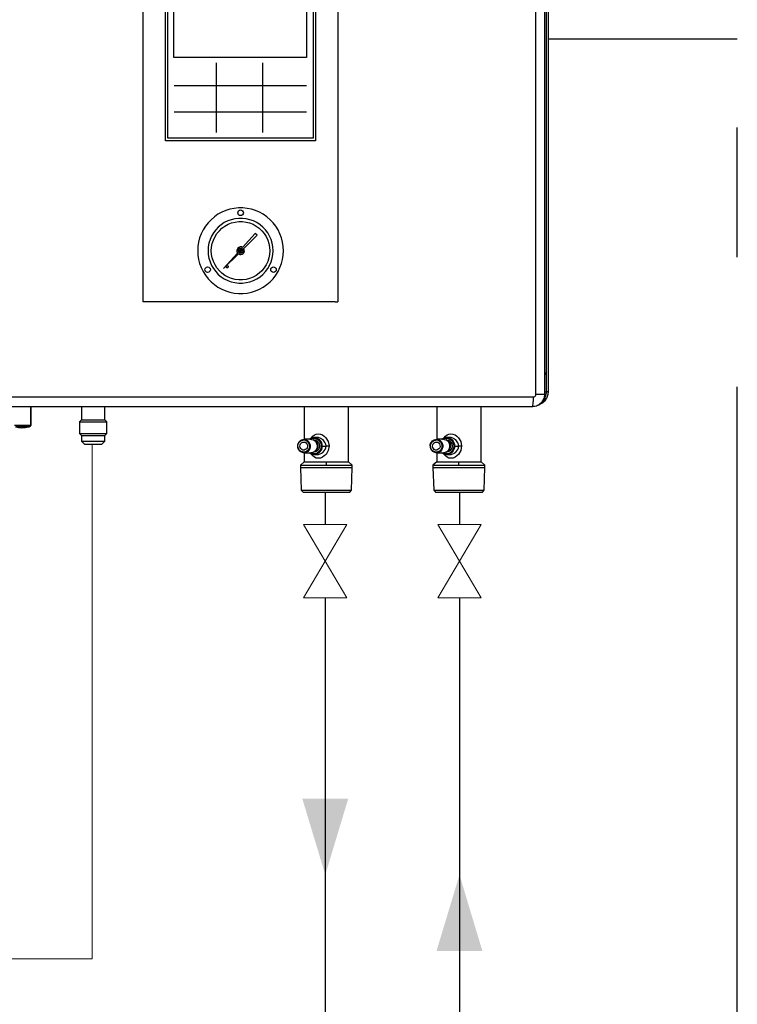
# Model space of a CAD drawing. Header units: millimetres. Extents: x 50532 to 99257, y 49161 to 61325.
# Tile 103 of 256: x 75833 to 76109, y 51378 to 51758. Entities that reach past the tile are written whole.
import ezdxf
from ezdxf.lldxf.tags import DXFTag

# ---------------------------------------------------------------- set-up
doc = ezdxf.new("R2010")
doc.units = ezdxf.units.MM
doc.linetypes.add('CENTER', pattern=[2, 1.25, -0.25, 0.25, -0.25])
for name, color, linetype in [('AQUAREA', 7, 'Continuous'), ('REFRIGERANTE', 251, 'Continuous'), ('SIMBOLI IDRAULICI', 7, 'Continuous')]:
    doc.layers.add(name, color=color, linetype=linetype)
doc.layers.add('COLLEGAMENTI ELETTRICI', color=3, linetype='Continuous', lineweight=30)
doc.layers.add('RITORNO', color=160, linetype='Continuous', lineweight=30)
doc.layers.add('IS_Powrót', color=5, linetype='DASH', lineweight=30, true_color=0x0000ff)
doc.layers.add('IS_Zasilanie', color=1, linetype='SOLID', lineweight=30, true_color=0xff0000)
tags = doc.linetypes.add('DASH', pattern=[15, 10, -5]).pattern_tags.tags
tags[6:7] = [DXFTag(74, 4), DXFTag(75, 0), DXFTag(340, '0'), DXFTag(46, 0.0), DXFTag(50, 0.0), DXFTag(44, 0.0), DXFTag(45, 0.0)]
tags[4:5] = [DXFTag(74, 4), DXFTag(75, 0), DXFTag(340, '0'), DXFTag(46, 0.0), DXFTag(50, 0.0), DXFTag(44, 0.0), DXFTag(45, 0.0)]
tags = doc.linetypes.add('SOLID', pattern=[10, 10, 0]).pattern_tags.tags
tags[6:7] = [DXFTag(74, 4), DXFTag(75, 0), DXFTag(340, '0'), DXFTag(46, 0.0), DXFTag(50, 0.0), DXFTag(44, 0.0), DXFTag(45, 0.0)]
tags[4:5] = [DXFTag(74, 4), DXFTag(75, 0), DXFTag(340, '0'), DXFTag(46, 0.0), DXFTag(50, 0.0), DXFTag(44, 0.0), DXFTag(45, 0.0)]

# ---------------------------------------------------------------- blocks, each defined once
blk = doc.blocks.new('Rubinetto')
at = {"layer": 'SIMBOLI IDRAULICI', "lineweight": 13}
for p, q in [((-2.587, 0.762), (0, -0.762)), ((0, 0.762), (-2.587, -0.762)), ((-2.587, 0.762), (-2.587, -0.762)), ((0, 0.762), (0, -0.762))]:
    blk.add_line(p, q, dxfattribs=at)
blk = doc.blocks.new('serie h')
at = {"layer": 'AQUAREA', "lineweight": -3}
for p, q in [((21774.58, -263.01), (21774.58, -270.42)), ((21779.51, -263.01), (21779.51, -270.42))]:
    blk.add_line(p, q, dxfattribs=at)
for points in [[(21808.54, -298.26), (21808.54, -185.12)], [(21808.54, -298.26), (21808.54, -185.12)], [(21809.46, -185.12), (21809.46, -298.26)], [(21809.46, -185.12), (21809.46, -298.26)], [(21809.67, -297.92), (21809.67, -184.99)], [(21809.67, -297.92), (21809.67, -184.99)], [(21809.85, -184.99), (21809.85, -297.92)], [(21809.85, -184.99), (21809.85, -297.92)], [(21766.85, -288.39), (21766.85, -251.07), (21787.53, -251.07), (21787.53, -288.39)], [(21809.47, -257.54), (21809.47, -259.71)], [(21809.48, -259.7), (21809.47, -259.71)], [(21784.18, -265.46), (21784.18, -265.46), (21784.01, -265.46), (21783.83, -265.46), (21783.65, -265.46), (21783.47, -265.46), (21783.28, -265.46), (21783.1, -265.46), (21770.15, -265.46)], [(21784.18, -268.27), (21784.18, -268.27), (21784.01, -268.27), (21783.83, -268.27), (21783.65, -268.27), (21783.47, -268.27), (21783.28, -268.27), (21783.1, -268.27), (21770.15, -268.27)], [(21781.74, -282.98), (21781.72, -282.52), (21781.65, -282.06), (21781.53, -281.62), (21781.37, -281.18), (21781.17, -280.77), (21780.93, -280.38), (21780.64, -280.01), (21780.33, -279.68), (21779.98, -279.38), (21779.6, -279.11), (21779.19, -278.89), (21778.77, -278.71), (21778.33, -278.57), (21777.88, -278.48), (21777.42, -278.43), (21776.96, -278.43), (21776.5, -278.48), (21776.05, -278.57), (21775.61, -278.71), (21775.18, -278.89), (21774.78, -279.11), (21774.4, -279.38), (21774.05, -279.68), (21773.73, -280.01), (21773.45, -280.38), (21773.21, -280.77), (21773, -281.18), (21772.84, -281.62), (21772.73, -282.06), (21772.66, -282.52), (21772.63, -282.98)], [(21776.9, -278.94), (21776.92, -278.83), (21776.98, -278.74), (21777.08, -278.67), (21777.19, -278.65), (21777.3, -278.67), (21777.4, -278.74), (21777.46, -278.83), (21777.48, -278.94)], [(21777.48, -278.94), (21777.46, -279.06), (21777.4, -279.15), (21777.3, -279.22), (21777.19, -279.24), (21777.08, -279.22), (21776.98, -279.15), (21776.92, -279.06), (21776.9, -278.94)], [(21780.64, -282.98), (21780.61, -282.58), (21780.54, -282.18), (21780.43, -281.8), (21780.27, -281.43), (21780.07, -281.08), (21779.83, -280.76), (21779.55, -280.47), (21779.25, -280.21), (21778.91, -279.99), (21778.55, -279.81), (21778.18, -279.68), (21777.79, -279.58), (21777.39, -279.54), (21776.99, -279.54), (21776.59, -279.58), (21776.2, -279.68), (21775.82, -279.81), (21775.46, -279.99), (21775.13, -280.21), (21774.82, -280.47), (21774.55, -280.76), (21774.31, -281.08), (21774.11, -281.43), (21773.95, -281.8), (21773.83, -282.18), (21773.76, -282.58), (21773.74, -282.98)], [(21774.08, -282.98), (21774.11, -282.59), (21774.18, -282.21), (21774.3, -281.84), (21774.47, -281.48), (21774.68, -281.15), (21774.93, -280.85), (21775.21, -280.59), (21775.53, -280.36), (21775.87, -280.17), (21776.23, -280.03), (21776.61, -279.93), (21776.99, -279.88), (21777.38, -279.88), (21777.77, -279.93), (21778.15, -280.03), (21778.51, -280.17), (21778.85, -280.36), (21779.17, -280.59), (21779.45, -280.85), (21779.7, -281.15), (21779.91, -281.48), (21780.07, -281.84), (21780.19, -282.21), (21780.27, -282.59), (21780.29, -282.98)], [(21778.75, -281.13), (21777.4, -282.63)], [(21777.52, -282.75), (21778.96, -281.33)], [(21778.96, -281.33), (21778.75, -281.13)], [(21772.63, -282.98), (21772.66, -283.44), (21772.73, -283.9), (21772.84, -284.34), (21773, -284.77), (21773.21, -285.19), (21773.45, -285.58), (21773.73, -285.95), (21774.05, -286.28), (21774.4, -286.58), (21774.78, -286.84), (21775.18, -287.07), (21775.61, -287.25), (21776.05, -287.39), (21776.5, -287.48), (21776.96, -287.53), (21777.42, -287.53), (21777.88, -287.48), (21778.33, -287.39), (21778.77, -287.25), (21779.19, -287.07), (21779.6, -286.84), (21779.98, -286.58), (21780.33, -286.28), (21780.64, -285.95), (21780.93, -285.58), (21781.17, -285.19), (21781.37, -284.77), (21781.53, -284.34), (21781.65, -283.9), (21781.72, -283.44), (21781.74, -282.98)], [(21773.74, -282.98), (21773.76, -283.38), (21773.83, -283.77), (21773.95, -284.16), (21774.11, -284.53), (21774.31, -284.87), (21774.55, -285.2), (21774.82, -285.49), (21775.13, -285.74), (21775.46, -285.97), (21775.82, -286.15), (21776.2, -286.28), (21776.59, -286.37), (21776.99, -286.42), (21777.39, -286.42), (21777.79, -286.37), (21778.18, -286.28), (21778.55, -286.15), (21778.91, -285.97), (21779.25, -285.74), (21779.55, -285.49), (21779.83, -285.2), (21780.07, -284.87), (21780.27, -284.53), (21780.43, -284.16), (21780.54, -283.77), (21780.61, -283.38), (21780.64, -282.98)], [(21780.29, -282.98), (21780.27, -283.37), (21780.19, -283.75), (21780.07, -284.12), (21779.91, -284.47), (21779.7, -284.8), (21779.45, -285.1), (21779.17, -285.37), (21778.85, -285.6), (21778.51, -285.79), (21778.15, -285.93), (21777.77, -286.03), (21777.38, -286.08), (21776.99, -286.08), (21776.61, -286.03), (21776.23, -285.93), (21775.87, -285.79), (21775.53, -285.6), (21775.21, -285.37), (21774.93, -285.1), (21774.68, -284.8), (21774.47, -284.47), (21774.3, -284.12), (21774.18, -283.75), (21774.11, -283.37), (21774.08, -282.98)], [(21776.87, -283.22), (21775.38, -284.88)], [(21775.38, -284.88), (21776.96, -283.31)], [(21777.4, -282.63), (21777.27, -282.58), (21777.13, -282.58), (21777, -282.62), (21776.89, -282.71), (21776.81, -282.83), (21776.79, -282.96), (21776.8, -283.1), (21776.87, -283.22)], [(21776.9, -282.98), (21776.92, -282.87), (21776.99, -282.78), (21777.08, -282.71), (21777.19, -282.69), (21777.3, -282.71), (21777.39, -282.78), (21777.45, -282.87), (21777.47, -282.98)], [(21777.47, -282.98), (21777.45, -283.09), (21777.39, -283.18), (21777.3, -283.24), (21777.19, -283.27), (21777.08, -283.24), (21776.99, -283.18), (21776.92, -283.09), (21776.9, -282.98)], [(21777.03, -282.98), (21777.01, -282.98), (21776.98, -282.98), (21776.96, -282.98), (21776.94, -282.98), (21776.92, -282.98), (21776.91, -282.98), (21776.9, -282.98), (21776.9, -282.98)], [(21776.96, -283.31), (21777.09, -283.37), (21777.22, -283.38), (21777.36, -283.34), (21777.47, -283.27), (21777.55, -283.15), (21777.59, -283.02), (21777.58, -282.88), (21777.52, -282.75)], [(21777.03, -282.98), (21777.04, -282.92), (21777.08, -282.87), (21777.13, -282.83), (21777.19, -282.82), (21777.25, -282.83), (21777.3, -282.87), (21777.33, -282.92), (21777.34, -282.98)], [(21777.34, -282.98), (21777.33, -283.04), (21777.3, -283.09), (21777.25, -283.12), (21777.19, -283.14), (21777.13, -283.12), (21777.08, -283.09), (21777.04, -283.04), (21777.03, -282.98)], [(21777.06, -283), (21777.06, -282.95)], [(21777.06, -282.95), (21777.16, -282.95)], [(21777.16, -283), (21777.06, -283)], [(21777.16, -282.95), (21777.16, -282.85)], [(21777.16, -282.85), (21777.21, -282.85)], [(21777.16, -283.11), (21777.16, -283)], [(21777.21, -283.11), (21777.16, -283.11)], [(21777.21, -282.85), (21777.21, -282.95)], [(21777.21, -282.95), (21777.32, -282.95)], [(21777.32, -283), (21777.21, -283)], [(21777.21, -283), (21777.21, -283.11)], [(21777.32, -282.95), (21777.32, -283)], [(21777.47, -282.98), (21777.47, -282.98), (21777.46, -282.98), (21777.45, -282.98), (21777.44, -282.98), (21777.42, -282.98), (21777.39, -282.98), (21777.37, -282.98), (21777.34, -282.98)], [(21773.4, -285), (21773.42, -284.88), (21773.49, -284.79), (21773.58, -284.73), (21773.69, -284.7), (21773.81, -284.73), (21773.9, -284.79), (21773.97, -284.88), (21773.99, -285)], [(21773.99, -285), (21773.97, -285.11), (21773.9, -285.2), (21773.81, -285.27), (21773.69, -285.29), (21773.58, -285.27), (21773.49, -285.2), (21773.42, -285.11), (21773.4, -285)], [(21775.65, -284.67), (21775.66, -284.63), (21775.68, -284.59), (21775.72, -284.57), (21775.77, -284.56), (21775.81, -284.57), (21775.85, -284.59), (21775.87, -284.63), (21775.88, -284.67)], [(21775.88, -284.67), (21775.87, -284.72), (21775.85, -284.76), (21775.81, -284.78), (21775.77, -284.79), (21775.72, -284.78), (21775.68, -284.76), (21775.66, -284.72), (21775.65, -284.67)], [(21780.39, -285), (21780.41, -284.88), (21780.47, -284.79), (21780.57, -284.73), (21780.68, -284.7), (21780.79, -284.73), (21780.89, -284.79), (21780.95, -284.88), (21780.97, -285)], [(21780.97, -285), (21780.95, -285.11), (21780.89, -285.2), (21780.79, -285.27), (21780.68, -285.29), (21780.57, -285.27), (21780.47, -285.2), (21780.41, -285.11), (21780.39, -285)], [(21767.16, -288.39), (21767.1, -288.39), (21767.02, -288.39), (21766.94, -288.39), (21766.85, -288.39)], [(21767.31, -288.39), (21767.16, -288.39)], [(21767.61, -288.39), (21767.53, -288.39), (21767.45, -288.39), (21767.37, -288.39), (21767.31, -288.39)], [(21786.77, -288.39), (21767.61, -288.39)], [(21787.06, -288.39), (21787, -288.39), (21786.93, -288.39), (21786.85, -288.39), (21786.77, -288.39)], [(21787.22, -288.39), (21787.06, -288.39)], [(21787.22, -288.39), (21787.28, -288.39), (21787.36, -288.39), (21787.44, -288.39), (21787.53, -288.39)], [(21809.52, -296.1), (21809.54, -296.07), (21809.55, -296.03), (21809.55, -295.99), (21809.54, -295.96), (21809.52, -295.93), (21809.49, -295.9), (21809.46, -295.89)], [(21809.54, -296.07), (21809.54, -295.97), (21809.54, -295.95)], [(21809.46, -296.4), (21809.48, -296.4)], [(21809.52, -296.1), (21809.51, -296.11), (21809.5, -296.12), (21809.5, -296.13), (21809.49, -296.14), (21809.49, -296.15), (21809.49, -296.16), (21809.49, -296.17), (21809.48, -296.18)], [(21809.48, -297.92), (21809.48, -296.18)], [(21809.48, -297.92), (21809.48, -297.99), (21809.48, -298.05), (21809.47, -298.11), (21809.46, -298.17)], [(21809.48, -297.92), (21809.46, -297.92)], [(21809.48, -298.61), (21809.52, -298.53), (21809.56, -298.45), (21809.59, -298.37), (21809.62, -298.28), (21809.64, -298.19), (21809.66, -298.1), (21809.66, -298.01), (21809.67, -297.92)], [(21809.85, -297.92), (21809.85, -298.03), (21809.83, -298.14), (21809.81, -298.25), (21809.79, -298.36), (21809.75, -298.46), (21809.71, -298.57), (21809.66, -298.67), (21809.61, -298.76)], [(21809.67, -297.92), (21809.7, -297.92), (21809.74, -297.92), (21809.77, -297.92), (21809.8, -297.92), (21809.82, -297.92), (21809.84, -297.92), (21809.85, -297.92), (21809.85, -297.92)], [(21746.09, -298.51), (21749.73, -298.51), (21753.39, -298.51), (21757.04, -298.51), (21760.7, -298.51), (21764.36, -298.51), (21768.02, -298.51), (21771.69, -298.51), (21775.36, -298.51), (21779.02, -298.51), (21782.69, -298.51), (21786.35, -298.51), (21790.02, -298.51), (21793.68, -298.51), (21797.34, -298.51), (21800.99, -298.51), (21804.64, -298.51), (21808.29, -298.51)], [(21809.46, -298.26), (21809.46, -298.33), (21809.44, -298.47), (21809.43, -298.54), (21809.41, -298.63), (21809.34, -298.79), (21809.27, -298.94), (21809.23, -299), (21809.15, -299.1), (21809.07, -299.19), (21808.98, -299.26), (21808.92, -299.31), (21808.81, -299.38), (21808.71, -299.43), (21808.6, -299.48), (21808.45, -299.52), (21808.31, -299.54), (21808.17, -299.55)], [(21808.17, -299.55), (21808.19, -299.53), (21808.22, -299.47), (21808.24, -299.37), (21808.25, -299.25), (21808.27, -299.09), (21808.28, -298.91), (21808.29, -298.71), (21808.29, -298.51)], [(21808.29, -298.51), (21808.37, -298.5), (21808.44, -298.45), (21808.5, -298.39), (21808.53, -298.31), (21808.54, -298.26)], [(21809.46, -298.26), (21809.44, -298.26), (21809.39, -298.26), (21809.31, -298.26), (21809.19, -298.26), (21809.06, -298.26), (21808.9, -298.26), (21808.72, -298.26), (21808.54, -298.26)], [(21809.61, -298.76), (21809.54, -298.86), (21809.46, -298.95), (21809.38, -299.04), (21809.29, -299.12), (21809.19, -299.2), (21809.09, -299.26), (21808.98, -299.32), (21808.87, -299.37)], [(21809.18, -299.1), (21809.24, -299.04), (21809.32, -298.97), (21809.4, -298.89), (21809.47, -298.8), (21809.53, -298.71)], [(21809.51, -298.63), (21809.45, -298.74), (21809.26, -298.96)], [(21809.26, -298.96), (21809.36, -298.83), (21809.44, -298.67)], [(21809.51, -298.63), (21809.44, -298.75), (21809.27, -298.96)], [(21809.35, -298.78), (21809.44, -298.67)], [(21809.43, -298.58), (21809.48, -298.61)], [(21809.44, -298.67), (21809.46, -298.62)], [(21809.48, -298.61), (21809.51, -298.63), (21809.53, -298.64), (21809.55, -298.65), (21809.57, -298.67), (21809.59, -298.68), (21809.61, -298.69), (21809.62, -298.69), (21809.63, -298.7)], [(21809.53, -298.71), (21809.54, -298.7), (21809.55, -298.68), (21809.55, -298.67), (21809.55, -298.66), (21809.54, -298.65), (21809.54, -298.65)], [(21809.53, -298.71), (21809.61, -298.76)], [(21809.61, -298.76), (21809.62, -298.74), (21809.63, -298.73), (21809.63, -298.72), (21809.63, -298.71), (21809.63, -298.71), (21809.63, -298.7)], [(21808.17, -299.55), (21804.54, -299.55), (21800.9, -299.55), (21797.26, -299.55), (21793.62, -299.55), (21789.97, -299.55), (21786.32, -299.55), (21782.67, -299.55), (21779.01, -299.55), (21775.36, -299.55), (21771.71, -299.55), (21768.06, -299.55), (21764.41, -299.55), (21760.76, -299.55), (21757.12, -299.55), (21753.48, -299.55), (21749.84, -299.55), (21746.21, -299.55)], [(21754.86, -299.55), (21754.86, -301.52)], [(21754.91, -299.55), (21754.91, -301.52)], [(21760.29, -299.55), (21760.29, -300.93)], [(21762.77, -300.93), (21762.77, -299.55)], [(21783.95, -299.55), (21783.95, -303.01)], [(21788.64, -305.42), (21788.64, -299.55)], [(21798.04, -299.55), (21798.04, -303.01)], [(21802.72, -305.42), (21802.72, -299.55)], [(21808.17, -299.55), (21807.85, -299.55)], [(21808.87, -299.37), (21808.75, -299.41)], [(21760.29, -300.93), (21760.08, -301.14)], [(21760.08, -301.14), (21760.11, -301.14), (21760.18, -301.14), (21760.29, -301.14), (21760.45, -301.14), (21760.64, -301.14), (21760.86, -301.14), (21761.1, -301.14), (21761.35, -301.14), (21761.62, -301.14), (21761.88, -301.14), (21762.12, -301.14), (21762.35, -301.14), (21762.55, -301.14), (21762.72, -301.14), (21762.85, -301.14), (21762.93, -301.14), (21762.97, -301.14), (21762.98, -301.14)], [(21760.08, -301.14), (21760.08, -302.41)], [(21760.29, -300.93), (21760.32, -300.93), (21760.39, -300.93), (21760.5, -300.93), (21760.66, -300.93), (21760.84, -300.93), (21761.06, -300.93), (21761.29, -300.93), (21761.53, -300.93)], [(21761.53, -300.93), (21761.77, -300.93), (21762, -300.93), (21762.22, -300.93), (21762.4, -300.93), (21762.56, -300.93), (21762.67, -300.93), (21762.74, -300.93), (21762.77, -300.93)], [(21762.98, -301.14), (21762.77, -300.93)], [(21762.98, -302.41), (21762.98, -301.14)], [(21753.17, -301.52), (21754.86, -301.52)], [(21754.69, -301.71), (21754.32, -301.79), (21753.94, -301.82), (21753.59, -301.79), (21753.28, -301.71)], [(21754.67, -301.61), (21753.33, -301.61)], [(21753.33, -301.61), (21753.63, -301.7), (21753.96, -301.73), (21754.31, -301.7), (21754.67, -301.61)], [(21754.86, -301.52), (21754.67, -301.61)], [(21754.67, -301.61), (21754.67, -301.63), (21754.68, -301.66), (21754.68, -301.68), (21754.69, -301.71)], [(21754.91, -301.52), (21754.91, -301.56), (21754.89, -301.59), (21754.83, -301.64), (21754.69, -301.71)], [(21754.91, -301.52), (21754.89, -301.52), (21754.86, -301.52)], [(21760.08, -302.41), (21760.11, -302.41), (21760.18, -302.41), (21760.29, -302.41), (21760.44, -302.41), (21760.63, -302.41), (21760.84, -302.41), (21761.08, -302.41), (21761.33, -302.41), (21761.59, -302.41), (21761.85, -302.41), (21762.1, -302.41), (21762.33, -302.41), (21762.53, -302.41), (21762.7, -302.41), (21762.83, -302.41), (21762.92, -302.41), (21762.97, -302.41), (21762.98, -302.41)], [(21760.08, -302.41), (21760.29, -302.62)], [(21760.29, -302.62), (21760.32, -302.62), (21760.39, -302.62), (21760.5, -302.62), (21760.66, -302.62), (21760.84, -302.62), (21761.06, -302.62), (21761.29, -302.62), (21761.53, -302.62)], [(21760.29, -302.62), (21760.29, -303.21)], [(21760.29, -303.21), (21760.32, -303.21), (21760.39, -303.21), (21760.5, -303.21), (21760.66, -303.21), (21760.84, -303.21), (21761.06, -303.21), (21761.29, -303.21), (21761.53, -303.21), (21761.77, -303.21), (21762, -303.21), (21762.22, -303.21), (21762.4, -303.21), (21762.56, -303.21), (21762.67, -303.21), (21762.74, -303.21), (21762.77, -303.21)], [(21760.29, -303.21), (21760.62, -303.53)], [(21761.53, -302.62), (21761.77, -302.62), (21762, -302.62), (21762.22, -302.62), (21762.4, -302.62), (21762.56, -302.62), (21762.67, -302.62), (21762.74, -302.62), (21762.77, -302.62)], [(21762.44, -303.53), (21762.77, -303.21)], [(21762.77, -302.62), (21762.98, -302.41)], [(21762.77, -303.21), (21762.77, -302.62)], [(21784.16, -303.06), (21784.31, -303.15), (21784.43, -303.28), (21784.52, -303.44), (21784.57, -303.62), (21784.57, -303.81), (21784.53, -303.99), (21784.45, -304.15), (21784.33, -304.29), (21784.18, -304.38), (21784.01, -304.44), (21783.84, -304.44), (21783.67, -304.39), (21783.52, -304.3), (21783.39, -304.17), (21783.3, -304.01), (21783.25, -303.83), (21783.25, -303.65), (21783.29, -303.47), (21783.38, -303.3), (21783.5, -303.17), (21783.65, -303.07), (21783.81, -303.02), (21783.99, -303.02), (21784.16, -303.06)], [(21784.11, -303.12), (21784.25, -303.21), (21784.37, -303.33), (21784.45, -303.49), (21784.49, -303.66), (21784.49, -303.84), (21784.44, -304.01), (21784.35, -304.15), (21784.22, -304.27), (21784.07, -304.35), (21783.91, -304.38), (21783.75, -304.36), (21783.59, -304.29), (21783.46, -304.19), (21783.36, -304.05), (21783.3, -303.88), (21783.28, -303.71), (21783.31, -303.53), (21783.38, -303.37), (21783.49, -303.24), (21783.63, -303.14), (21783.79, -303.09), (21783.95, -303.08), (21784.11, -303.12)], [(21784.04, -303.33), (21784.15, -303.4), (21784.23, -303.51), (21784.28, -303.64), (21784.29, -303.78), (21784.25, -303.92), (21784.17, -304.03), (21784.06, -304.11), (21783.94, -304.15), (21783.81, -304.15), (21783.68, -304.1), (21783.58, -304), (21783.52, -303.88), (21783.49, -303.74), (21783.51, -303.6), (21783.56, -303.48), (21783.66, -303.38), (21783.78, -303.32), (21783.91, -303.3), (21784.04, -303.33)], [(21784.65, -303.01), (21783.91, -303.01)], [(21784.46, -303.01), (21784.51, -302.97), (21784.66, -302.89), (21784.82, -302.83), (21784.99, -302.82)], [(21784.54, -303.01), (21784.6, -302.98), (21784.77, -302.91), (21784.96, -302.88)], [(21784.65, -303.01), (21784.73, -303.02), (21784.9, -303.06)], [(21784.9, -303.06), (21785.05, -303.15), (21785.17, -303.28), (21785.26, -303.44), (21785.31, -303.62), (21785.31, -303.81), (21785.27, -303.99), (21785.19, -304.15), (21785.07, -304.29), (21784.92, -304.38), (21784.75, -304.44), (21784.65, -304.44)], [(21784.73, -302.85), (21784.73, -302.84), (21784.86, -302.68), (21785.02, -302.54), (21785.22, -302.46), (21785.43, -302.43), (21785.66, -302.45), (21785.88, -302.54), (21786.08, -302.67), (21786.25, -302.84), (21786.49, -303.25), (21786.58, -303.72)], [(21784.96, -303.07), (21784.93, -303.07)], [(21784.96, -302.88), (21784.96, -302.87), (21784.96, -302.86), (21784.97, -302.85), (21784.97, -302.84), (21784.97, -302.83), (21784.98, -302.82), (21784.98, -302.82), (21784.99, -302.82)], [(21784.96, -302.88), (21785.15, -302.91), (21785.33, -302.98), (21785.48, -303.09), (21785.61, -303.25), (21785.7, -303.43), (21785.74, -303.63), (21785.74, -303.83), (21785.7, -304.03), (21785.61, -304.21), (21785.48, -304.36), (21785.33, -304.48), (21785.15, -304.55), (21784.96, -304.57)], [(21784.96, -303.07), (21785.02, -303.08), (21785.18, -303.12)], [(21785.18, -303.12), (21785.33, -303.21), (21785.45, -303.33), (21785.53, -303.49), (21785.57, -303.66), (21785.56, -303.84), (21785.51, -304.01), (21785.42, -304.16), (21785.3, -304.27), (21785.15, -304.35), (21784.98, -304.38), (21784.96, -304.38)], [(21784.99, -302.82), (21785.15, -302.83), (21785.31, -302.89), (21785.46, -302.97), (21785.59, -303.08), (21785.69, -303.22), (21785.77, -303.38), (21785.82, -303.55), (21785.83, -303.73)], [(21785.3, -302.82), (21784.99, -302.82)], [(21785.01, -303.12), (21785.15, -303.21), (21785.27, -303.33), (21785.35, -303.49), (21785.39, -303.66), (21785.38, -303.84), (21785.33, -304.01), (21785.24, -304.16), (21785.12, -304.27), (21785, -304.34)], [(21786.26, -303.72), (21786.24, -303.54), (21786.18, -303.37), (21785.95, -303.08), (21785.64, -302.89), (21785.47, -302.83), (21785.3, -302.82)], [(21798.24, -303.06), (21798.39, -303.15), (21798.52, -303.28), (21798.6, -303.44), (21798.65, -303.62), (21798.66, -303.81), (21798.61, -303.99), (21798.53, -304.15), (21798.41, -304.29), (21798.26, -304.38), (21798.09, -304.44), (21797.92, -304.44), (21797.75, -304.39), (21797.6, -304.3), (21797.47, -304.17), (21797.38, -304.01), (21797.34, -303.83), (21797.33, -303.65), (21797.37, -303.47), (21797.46, -303.3), (21797.58, -303.17), (21797.73, -303.07), (21797.9, -303.02), (21798.07, -303.02), (21798.24, -303.06)], [(21798.19, -303.12), (21798.34, -303.21), (21798.45, -303.33), (21798.53, -303.49), (21798.57, -303.66), (21798.57, -303.84), (21798.52, -304.01), (21798.43, -304.15), (21798.3, -304.27), (21798.15, -304.35), (21797.99, -304.38), (21797.83, -304.36), (21797.67, -304.29), (21797.54, -304.19), (21797.44, -304.05), (21797.38, -303.88), (21797.37, -303.71), (21797.39, -303.53), (21797.46, -303.37), (21797.57, -303.24), (21797.71, -303.14), (21797.87, -303.09), (21798.03, -303.08), (21798.19, -303.12)], [(21798.12, -303.33), (21798.23, -303.4), (21798.31, -303.51), (21798.36, -303.64), (21798.37, -303.78), (21798.33, -303.92), (21798.25, -304.03), (21798.14, -304.11), (21798.02, -304.15), (21797.89, -304.15), (21797.76, -304.1), (21797.66, -304), (21797.6, -303.88), (21797.57, -303.74), (21797.59, -303.6), (21797.65, -303.48), (21797.74, -303.38), (21797.86, -303.32), (21797.99, -303.3), (21798.12, -303.33)], [(21798.73, -303.01), (21797.99, -303.01)], [(21798.54, -303.01), (21798.6, -302.97), (21798.74, -302.89), (21798.9, -302.83), (21799.07, -302.82)], [(21798.62, -303.01), (21798.68, -302.98), (21798.85, -302.91), (21799.04, -302.88)], [(21798.73, -303.01), (21798.81, -303.02), (21798.98, -303.06)], [(21798.98, -303.06), (21799.13, -303.15), (21799.25, -303.28), (21799.34, -303.44), (21799.39, -303.62), (21799.39, -303.81), (21799.35, -303.99), (21799.27, -304.15), (21799.15, -304.29), (21799, -304.38), (21798.83, -304.44), (21798.73, -304.44)], [(21798.81, -302.85), (21798.81, -302.84), (21798.94, -302.68), (21799.11, -302.54), (21799.3, -302.46), (21799.52, -302.43), (21799.74, -302.45), (21799.96, -302.54), (21800.16, -302.67), (21800.33, -302.84), (21800.58, -303.25), (21800.66, -303.72)], [(21799.04, -303.07), (21799.01, -303.07)], [(21799.04, -302.88), (21799.04, -302.87), (21799.04, -302.86), (21799.05, -302.85), (21799.05, -302.84), (21799.05, -302.83), (21799.06, -302.82), (21799.06, -302.82), (21799.07, -302.82)], [(21799.04, -302.88), (21799.23, -302.91), (21799.41, -302.98), (21799.56, -303.09), (21799.69, -303.25), (21799.78, -303.43), (21799.82, -303.63), (21799.82, -303.83), (21799.78, -304.03), (21799.69, -304.21), (21799.56, -304.36), (21799.41, -304.48), (21799.23, -304.55), (21799.04, -304.57)], [(21799.04, -303.07), (21799.1, -303.08), (21799.27, -303.12)], [(21799.27, -303.12), (21799.41, -303.21), (21799.53, -303.33), (21799.61, -303.49), (21799.65, -303.66), (21799.64, -303.84), (21799.59, -304.01), (21799.5, -304.16), (21799.38, -304.27), (21799.23, -304.35), (21799.06, -304.38), (21799.04, -304.38)], [(21799.07, -302.82), (21799.23, -302.83), (21799.39, -302.89), (21799.54, -302.97), (21799.67, -303.08), (21799.77, -303.22), (21799.85, -303.38), (21799.9, -303.55), (21799.91, -303.73)], [(21799.38, -302.82), (21799.07, -302.82)], [(21799.09, -303.12), (21799.23, -303.21), (21799.35, -303.33), (21799.43, -303.49), (21799.47, -303.66), (21799.46, -303.84), (21799.41, -304.01), (21799.32, -304.16), (21799.2, -304.27), (21799.08, -304.34)], [(21800.34, -303.72), (21800.32, -303.54), (21800.26, -303.37), (21800.03, -303.08), (21799.72, -302.89), (21799.55, -302.83), (21799.38, -302.82)], [(21760.62, -303.53), (21760.64, -303.53), (21760.71, -303.53), (21760.82, -303.53), (21760.96, -303.53), (21761.13, -303.53), (21761.33, -303.53), (21761.53, -303.53)], [(21761.53, -303.53), (21761.73, -303.53), (21761.92, -303.53), (21762.1, -303.53), (21762.24, -303.53), (21762.35, -303.53), (21762.42, -303.53), (21762.44, -303.53)], [(21786.58, -303.72), (21786.5, -304.19), (21786.26, -304.61), (21786.08, -304.78), (21785.88, -304.91), (21785.67, -305), (21785.44, -305.03), (21785.22, -305), (21785.03, -304.91), (21784.86, -304.78), (21784.73, -304.61), (21784.73, -304.6)], [(21784.93, -304.38), (21784.96, -304.38)], [(21785.83, -303.73), (21785.82, -303.9), (21785.77, -304.08), (21785.69, -304.23), (21785.59, -304.37), (21785.46, -304.48), (21785.31, -304.57), (21785.15, -304.62), (21784.99, -304.64)], [(21785.3, -303.57), (21785.32, -303.7), (21785.31, -303.87), (21785.3, -303.88)], [(21785.3, -304.64), (21785.47, -304.62), (21785.64, -304.57), (21785.81, -304.48), (21785.88, -304.43), (21785.92, -304.4), (21785.93, -304.39), (21785.94, -304.38), (21785.95, -304.38), (21785.95, -304.37), (21785.95, -304.37), (21785.95, -304.37), (21785.95, -304.37), (21785.95, -304.37), (21785.96, -304.37), (21786.18, -304.08), (21786.24, -303.91), (21786.26, -303.73)], [(21785.83, -303.73), (21786.26, -303.73)], [(21786.26, -303.73), (21786.26, -303.72)], [(21786.26, -303.72), (21786.32, -303.72), (21786.39, -303.72), (21786.48, -303.72), (21786.58, -303.72)], [(21800.66, -303.72), (21800.58, -304.19), (21800.34, -304.61), (21800.16, -304.78), (21799.97, -304.91), (21799.75, -305), (21799.52, -305.03), (21799.3, -305), (21799.11, -304.91), (21798.95, -304.78), (21798.81, -304.61), (21798.81, -304.6)], [(21799.01, -304.38), (21799.04, -304.38)], [(21799.91, -303.73), (21799.9, -303.9), (21799.85, -304.08), (21799.77, -304.23), (21799.67, -304.37), (21799.54, -304.48), (21799.39, -304.57), (21799.23, -304.62), (21799.07, -304.64)], [(21799.38, -303.57), (21799.4, -303.7), (21799.39, -303.87), (21799.38, -303.88)], [(21799.38, -304.64), (21799.55, -304.62), (21799.72, -304.57), (21799.89, -304.48), (21799.96, -304.43), (21800, -304.4), (21800.02, -304.39), (21800.03, -304.38), (21800.03, -304.38), (21800.03, -304.37), (21800.03, -304.37), (21800.03, -304.37), (21800.04, -304.37), (21800.04, -304.37), (21800.04, -304.37), (21800.26, -304.08), (21800.32, -303.91), (21800.34, -303.73)], [(21799.91, -303.73), (21800.34, -303.73)], [(21800.34, -303.73), (21800.34, -303.72)], [(21800.34, -303.72), (21800.4, -303.72), (21800.47, -303.72), (21800.56, -303.72), (21800.66, -303.72)], [(21783.95, -305.42), (21783.54, -305.75)], [(21783.91, -304.44), (21784.65, -304.44)], [(21783.95, -304.44), (21783.95, -305.42)], [(21783.95, -305.42), (21783.97, -305.42), (21784.03, -305.42)], [(21784.03, -305.42), (21784.15, -305.42), (21784.3, -305.42), (21784.5, -305.42), (21784.74, -305.42), (21785.01, -305.42), (21785.31, -305.42), (21785.62, -305.42), (21785.96, -305.42), (21786.3, -305.42)], [(21784.99, -304.64), (21784.82, -304.62), (21784.66, -304.57), (21784.51, -304.48), (21784.46, -304.44)], [(21784.96, -304.57), (21784.77, -304.55), (21784.6, -304.48), (21784.54, -304.44)], [(21784.99, -304.64), (21784.98, -304.64), (21784.98, -304.63), (21784.97, -304.63), (21784.97, -304.62), (21784.97, -304.61), (21784.96, -304.6), (21784.96, -304.59), (21784.96, -304.57)], [(21784.99, -304.64), (21785.3, -304.64)], [(21786.3, -305.42), (21786.63, -305.42), (21786.95, -305.42), (21787.26, -305.42), (21787.55, -305.42), (21787.81, -305.42), (21788.05, -305.42), (21788.25, -305.42), (21788.41, -305.42), (21788.53, -305.42), (21788.61, -305.42), (21788.64, -305.42), (21788.64, -305.42)], [(21786.3, -305.75), (21786.3, -305.42)], [(21789.05, -305.75), (21788.64, -305.42)], [(21798.04, -305.42), (21797.62, -305.75)], [(21797.99, -304.44), (21798.73, -304.44)], [(21798.04, -304.44), (21798.04, -305.42)], [(21798.04, -305.42), (21798.05, -305.42), (21798.12, -305.42)], [(21798.12, -305.42), (21798.23, -305.42), (21798.38, -305.42), (21798.58, -305.42), (21798.82, -305.42), (21799.09, -305.42), (21799.39, -305.42), (21799.71, -305.42), (21800.04, -305.42), (21800.38, -305.42)], [(21799.07, -304.64), (21798.9, -304.62), (21798.74, -304.57), (21798.6, -304.48), (21798.54, -304.44)], [(21799.04, -304.57), (21798.85, -304.55), (21798.68, -304.48), (21798.62, -304.44)], [(21799.07, -304.64), (21799.06, -304.64), (21799.06, -304.63), (21799.05, -304.63), (21799.05, -304.62), (21799.05, -304.61), (21799.04, -304.6), (21799.04, -304.59), (21799.04, -304.57)], [(21799.07, -304.64), (21799.38, -304.64)], [(21800.38, -305.42), (21800.71, -305.42), (21801.03, -305.42), (21801.34, -305.42), (21801.63, -305.42), (21801.9, -305.42), (21802.13, -305.42), (21802.33, -305.42), (21802.49, -305.42), (21802.61, -305.42), (21802.69, -305.42), (21802.72, -305.42), (21802.72, -305.42)], [(21800.38, -305.75), (21800.38, -305.42)], [(21803.13, -305.75), (21802.72, -305.42)], [(21783.54, -305.75), (21783.56, -305.75), (21783.63, -305.75), (21783.75, -305.75), (21783.91, -305.75), (21784.11, -305.75), (21784.35, -305.75), (21784.62, -305.75), (21784.92, -305.75), (21785.24, -305.75), (21785.58, -305.75), (21785.94, -305.75), (21786.3, -305.75)], [(21783.54, -305.75), (21783.54, -306.01)], [(21783.54, -306.01), (21783.56, -306.01), (21783.63, -306.01), (21783.75, -306.01), (21783.91, -306.01), (21784.11, -306.01), (21784.35, -306.01), (21784.62, -306.01), (21784.92, -306.01), (21785.24, -306.01), (21785.58, -306.01), (21785.94, -306.01), (21786.3, -306.01), (21786.66, -306.01), (21787.01, -306.01), (21787.35, -306.01), (21787.67, -306.01), (21787.97, -306.01), (21788.25, -306.01), (21788.48, -306.01), (21788.68, -306.01)], [(21783.54, -306.01), (21783.62, -308.41)], [(21786.3, -305.75), (21786.66, -305.75), (21787.01, -305.75), (21787.35, -305.75), (21787.67, -305.75), (21787.97, -305.75), (21788.25, -305.75), (21788.48, -305.75), (21788.68, -305.75)], [(21788.68, -305.75), (21788.84, -305.75), (21788.96, -305.75), (21789.03, -305.75), (21789.05, -305.75)], [(21788.68, -306.01), (21788.84, -306.01), (21788.96, -306.01), (21789.03, -306.01), (21789.05, -306.01)], [(21788.98, -308.41), (21789.05, -306.01)], [(21789.05, -306.01), (21789.05, -305.75)], [(21797.62, -305.75), (21797.65, -305.75), (21797.72, -305.75), (21797.83, -305.75), (21797.99, -305.75), (21798.19, -305.75), (21798.43, -305.75), (21798.7, -305.75), (21799, -305.75), (21799.32, -305.75), (21799.66, -305.75), (21800.02, -305.75), (21800.38, -305.75)], [(21797.62, -305.75), (21797.62, -306.01)], [(21797.62, -306.01), (21797.65, -306.01), (21797.72, -306.01), (21797.83, -306.01), (21797.99, -306.01), (21798.19, -306.01), (21798.43, -306.01), (21798.7, -306.01), (21799, -306.01), (21799.32, -306.01), (21799.66, -306.01), (21800.02, -306.01), (21800.38, -306.01), (21800.74, -306.01), (21801.09, -306.01), (21801.43, -306.01), (21801.76, -306.01), (21802.06, -306.01), (21802.33, -306.01), (21802.56, -306.01), (21802.76, -306.01)], [(21797.62, -306.01), (21797.7, -308.41)], [(21800.38, -305.75), (21800.74, -305.75), (21801.09, -305.75), (21801.43, -305.75), (21801.76, -305.75), (21802.06, -305.75), (21802.33, -305.75), (21802.56, -305.75), (21802.76, -305.75)], [(21802.76, -305.75), (21802.92, -305.75), (21803.04, -305.75), (21803.11, -305.75), (21803.13, -305.75)], [(21802.76, -306.01), (21802.92, -306.01), (21803.04, -306.01), (21803.11, -306.01), (21803.13, -306.01)], [(21803.06, -308.41), (21803.13, -306.01)], [(21803.13, -306.01), (21803.13, -305.75)], [(21783.62, -308.41), (21783.64, -308.41), (21783.71, -308.41), (21783.82, -308.41), (21783.97, -308.41), (21784.17, -308.41), (21784.4, -308.41), (21784.66, -308.41), (21784.96, -308.41), (21785.27, -308.41), (21785.6, -308.41), (21785.95, -308.41), (21786.3, -308.41), (21786.65, -308.41), (21786.99, -308.41), (21787.32, -308.41), (21787.64, -308.41), (21787.93, -308.41), (21788.19, -308.41), (21788.42, -308.41), (21788.62, -308.41)], [(21783.62, -308.41), (21783.82, -308.61)], [(21788.62, -308.41), (21788.77, -308.41), (21788.89, -308.41), (21788.95, -308.41), (21788.98, -308.41)], [(21788.78, -308.61), (21788.98, -308.41)], [(21797.7, -308.41), (21797.72, -308.41), (21797.79, -308.41), (21797.9, -308.41), (21798.06, -308.41), (21798.25, -308.41), (21798.48, -308.41), (21798.75, -308.41), (21799.04, -308.41), (21799.35, -308.41), (21799.68, -308.41), (21800.03, -308.41), (21800.38, -308.41), (21800.73, -308.41), (21801.07, -308.41), (21801.4, -308.41), (21801.72, -308.41), (21802.01, -308.41), (21802.27, -308.41), (21802.5, -308.41), (21802.7, -308.41)], [(21797.7, -308.41), (21797.9, -308.61)], [(21802.7, -308.41), (21802.85, -308.41), (21802.97, -308.41), (21803.04, -308.41), (21803.06, -308.41)], [(21802.86, -308.61), (21803.06, -308.41)], [(21783.82, -308.61), (21783.82, -308.61), (21783.85, -308.61), (21783.92, -308.61), (21784.05, -308.61), (21784.21, -308.61), (21784.41, -308.61), (21784.65, -308.61), (21784.91, -308.61), (21785.21, -308.61), (21785.52, -308.61), (21785.85, -308.61), (21786.18, -308.61), (21786.52, -308.61), (21786.86, -308.61), (21787.18, -308.61), (21787.49, -308.61), (21787.77, -308.61), (21788.03, -308.61), (21788.26, -308.61), (21788.44, -308.61)], [(21788.44, -308.61), (21788.59, -308.61), (21788.7, -308.61), (21788.76, -308.61), (21788.78, -308.61)], [(21797.9, -308.61), (21797.9, -308.61), (21797.93, -308.61), (21798.01, -308.61), (21798.13, -308.61), (21798.29, -308.61), (21798.49, -308.61), (21798.73, -308.61), (21798.99, -308.61), (21799.29, -308.61), (21799.6, -308.61), (21799.93, -308.61), (21800.26, -308.61), (21800.6, -308.61), (21800.94, -308.61), (21801.26, -308.61), (21801.57, -308.61), (21801.85, -308.61), (21802.11, -308.61), (21802.34, -308.61), (21802.53, -308.61)], [(21802.53, -308.61), (21802.67, -308.61), (21802.78, -308.61), (21802.84, -308.61), (21802.86, -308.61)]]:
    blk.add_lwpolyline(points, dxfattribs=at)
for points in [[(21769.22, -254.85), (21785.14, -254.85), (21785.14, -271.29), (21769.22, -271.29)], [(21769.47, -255.08), (21784.88, -255.08), (21784.88, -271.01), (21769.47, -271.01)], [(21770.1, -256.26), (21784.18, -256.26), (21784.18, -262.45), (21770.1, -262.45)]]:
    blk.add_lwpolyline(points, close=True, dxfattribs=at)

msp = doc.modelspace()

# ---------------------------------------------------------------- linework, layer by layer
at = {"layer": 'COLLEGAMENTI ELETTRICI', "linetype": 'CENTER', "lineweight": 30, "ltscale": 200}
for p, q in [((76108.99, 51750.12, 0), (76036.12, 51750.12, 0)), ((76108.99, 51366.1, 0), (76108.99, 51750.12, 0))]:
    msp.add_line(p, q, dxfattribs=at)
at = {"layer": 'IS_Powrót', "ltscale": 2}
for p, q in [((76001.97, 51575.64, 0), (76001.97, 51563.09, 0)), ((76001.97, 51534.78, 0), (76001.97, 51029.95, 0))]:
    msp.add_line(p, q, dxfattribs=at)
at = {"layer": 'IS_Powrót', "ltscale": 25}
msp.add_solid([(76010.79, 51398.75, 0), (75993.11, 51398.75, 0), (76001.97, 51428.09, 0)], dxfattribs=at)
at = {"layer": 'IS_Zasilanie'}
for p, q in [((75950.27, 51575.64, 0), (75950.27, 51563.09, 0)), ((75950.27, 51534.78, 0), (75950.27, 51236.18, 0))]:
    msp.add_line(p, q, dxfattribs=at)
msp.add_solid([(75959.1, 51457.43, 0), (75941.42, 51457.43, 0), (75950.27, 51428.09, 0)], dxfattribs=at)
at = {"layer": 'REFRIGERANTE', "lineweight": 13}
for p, q in [((75860.47, 51395.68, 0), (75860.47, 51594.05, 0)), ((75697.35, 51395.68, 0), (75860.47, 51395.68, 0))]:
    msp.add_line(p, q, dxfattribs=at)

# ---------------------------------------------------------------- block references
at = {"color": 1, "lineweight": 13, "xscale": 10.94275251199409, "yscale": 10.94275251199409, "zscale": 10.94275251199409, "rotation": 90}
for p in [(75950.27, 51563.09, 0), (76001.97, 51563.09, 0)]:
    msp.add_blockref('Rubinetto', p, dxfattribs=at)
at = {"layer": 'RITORNO', "lineweight": 30, "xscale": 3.627524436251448, "yscale": 3.627524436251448, "zscale": 3.627524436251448}
msp.add_blockref('serie h', (-3079.64, 52695.12, 0), dxfattribs=at)

doc.saveas('drawing.dxf')
